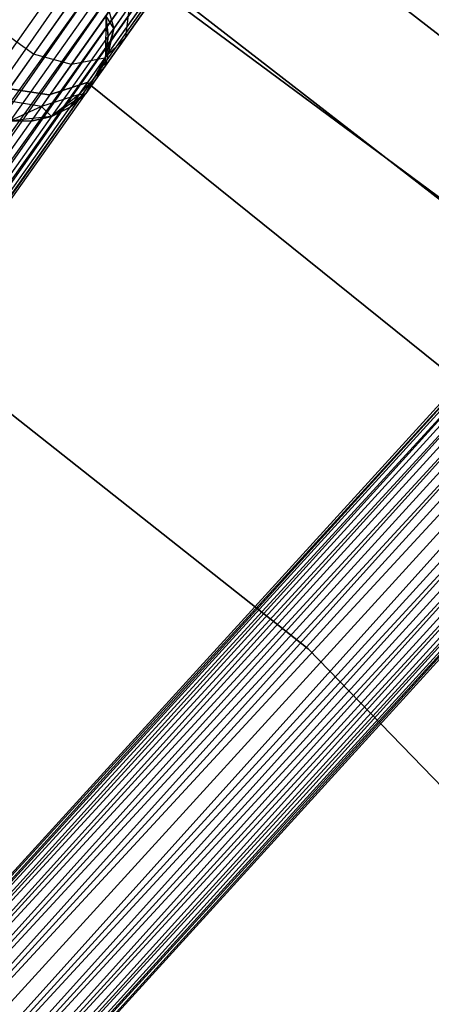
# Model space of a CAD drawing. Extents: x -102 to 101, y -101 to 102.
# Tile 237 of 256: x 34 to 39, y 38 to 49. Entities that reach past the tile are written whole.
import ezdxf

# ---------------------------------------------------------------- set-up
doc = ezdxf.new("R2010")
doc.units = 0
doc.header["$LTSCALE"] = 25.4
doc.layers.get('0').update_dxf_attribs({"linetype": 'CONTINUOUS'})

# ---------------------------------------------------------------- blocks, each defined once
blk = doc.blocks.new('NL2500012268_STL')
at = {"color": 0}
for p, q in [((127.632, 35.317, 328.5), (149.23, 65.827, 328.5)), ((127.632, 35.317, 328.5), (149.23, 65.827, 328.5)), ((127.632, 35.317, 326.5), (149.23, 65.827, 326.5)), ((127.632, 35.317, 326.5), (149.23, 65.827, 326.5)), ((127.827, 35.179, 326.529), (149.23, 65.827, 326.5)), ((127.827, 35.179, 326.529), (149.23, 65.827, 326.5)), ((127.827, 35.179, 328.471), (149.425, 65.689, 328.471)), ((127.827, 35.179, 328.471), (149.425, 65.689, 328.471)), ((149.425, 65.689, 328.471), (128.011, 35.049, 328.385)), ((149.425, 65.689, 328.471), (128.011, 35.049, 328.385)), ((149.609, 65.559, 326.615), (127.827, 35.179, 326.529)), ((149.609, 65.559, 326.615), (127.827, 35.179, 326.529)), ((128.011, 35.049, 326.615), (149.609, 65.559, 326.615)), ((128.011, 35.049, 326.615), (149.609, 65.559, 326.615)), ((128.173, 34.934, 326.751), (149.609, 65.559, 326.615)), ((128.173, 34.934, 326.751), (149.609, 65.559, 326.615)), ((128.011, 35.049, 328.385), (149.771, 65.444, 328.249)), ((128.011, 35.049, 328.385), (149.771, 65.444, 328.249)), ((128.173, 34.934, 328.249), (149.771, 65.444, 328.249)), ((128.173, 34.934, 328.249), (149.771, 65.444, 328.249)), ((149.771, 65.444, 328.249), (128.304, 34.842, 328.068)), ((149.771, 65.444, 328.249), (128.304, 34.842, 328.068)), ((149.902, 65.352, 326.932), (128.173, 34.934, 326.751)), ((149.902, 65.352, 326.932), (128.173, 34.934, 326.751)), ((128.304, 34.842, 326.932), (149.902, 65.352, 326.932)), ((128.304, 34.842, 326.932), (149.902, 65.352, 326.932)), ((128.304, 34.842, 328.068), (149.993, 65.287, 327.855)), ((128.304, 34.842, 328.068), (149.993, 65.287, 327.855)), ((128.395, 34.777, 327.145), (149.902, 65.352, 326.932)), ((128.395, 34.777, 327.145), (149.902, 65.352, 326.932)), ((128.395, 34.777, 327.855), (149.993, 65.287, 327.855)), ((128.395, 34.777, 327.855), (149.993, 65.287, 327.855)), ((149.993, 65.287, 327.855), (128.442, 34.744, 327.621)), ((149.993, 65.287, 327.855), (128.442, 34.744, 327.621)), ((150.04, 65.254, 327.379), (128.395, 34.777, 327.145)), ((150.04, 65.254, 327.379), (128.395, 34.777, 327.145)), ((128.442, 34.744, 327.379), (150.04, 65.254, 327.379)), ((128.442, 34.744, 327.621), (150.04, 65.254, 327.379)), ((128.442, 34.744, 327.621), (150.04, 65.254, 327.379)), ((128.442, 34.744, 327.379), (150.04, 65.254, 327.379)), ((156.233, 60.273, 327.379), (131.05, 32.648, 327.621)), ((131.05, 32.648, 327.379), (156.233, 60.273, 327.379)), ((156.233, 60.273, 327.379), (131.05, 32.648, 327.621)), ((131.05, 32.648, 327.379), (156.233, 60.273, 327.379)), ((131.092, 32.609, 327.145), (156.233, 60.273, 327.379)), ((131.092, 32.609, 327.145), (156.233, 60.273, 327.379)), ((131.05, 32.648, 327.621), (156.276, 60.234, 327.855)), ((131.05, 32.648, 327.621), (156.276, 60.234, 327.855)), ((131.092, 32.609, 327.855), (156.276, 60.234, 327.855)), ((131.092, 32.609, 327.855), (156.276, 60.234, 327.855)), ((156.276, 60.234, 327.855), (131.175, 32.533, 328.068)), ((156.276, 60.234, 327.855), (131.175, 32.533, 328.068)), ((156.359, 60.158, 326.932), (131.092, 32.609, 327.145)), ((156.359, 60.158, 326.932), (131.092, 32.609, 327.145)), ((131.175, 32.533, 326.932), (156.359, 60.158, 326.932)), ((131.175, 32.533, 326.932), (156.359, 60.158, 326.932)), ((131.175, 32.533, 328.068), (156.477, 60.051, 328.249)), ((131.175, 32.533, 328.068), (156.477, 60.051, 328.249)), ((131.293, 32.426, 326.751), (156.359, 60.158, 326.932)), ((131.293, 32.426, 326.751), (156.359, 60.158, 326.932)), ((131.293, 32.426, 328.249), (156.477, 60.051, 328.249)), ((131.293, 32.426, 328.249), (156.477, 60.051, 328.249)), ((156.477, 60.051, 328.249), (131.44, 32.292, 328.385)), ((156.477, 60.051, 328.249), (131.44, 32.292, 328.385)), ((156.623, 59.917, 326.615), (131.293, 32.426, 326.751)), ((156.623, 59.917, 326.615), (131.293, 32.426, 326.751)), ((131.44, 32.292, 326.615), (156.623, 59.917, 326.615)), ((131.44, 32.292, 326.615), (156.623, 59.917, 326.615)), ((131.607, 32.14, 326.529), (156.623, 59.917, 326.615)), ((131.607, 32.14, 326.529), (156.623, 59.917, 326.615)), ((131.44, 32.292, 328.385), (156.79, 59.765, 328.471)), ((131.44, 32.292, 328.385), (156.79, 59.765, 328.471)), ((131.607, 32.14, 328.471), (156.79, 59.765, 328.471)), ((131.607, 32.14, 328.471), (156.79, 59.765, 328.471)), ((131.607, 32.14, 326.529), (156.967, 59.604, 326.5)), ((131.607, 32.14, 326.529), (156.967, 59.604, 326.5)), ((131.783, 31.979, 328.5), (156.967, 59.604, 328.5)), ((131.783, 31.979, 328.5), (156.967, 59.604, 328.5)), ((131.783, 31.979, 326.5), (156.967, 59.604, 326.5)), ((131.783, 31.979, 326.5), (156.967, 59.604, 326.5)), ((131.96, 31.818, 326.529), (156.967, 59.604, 326.5)), ((131.96, 31.818, 326.529), (156.967, 59.604, 326.5)), ((131.96, 31.818, 328.471), (157.144, 59.443, 328.471)), ((131.96, 31.818, 328.471), (157.144, 59.443, 328.471)), ((157.144, 59.443, 328.471), (132.127, 31.666, 328.385)), ((157.144, 59.443, 328.471), (132.127, 31.666, 328.385)), ((157.31, 59.291, 326.615), (131.96, 31.818, 326.529)), ((157.31, 59.291, 326.615), (131.96, 31.818, 326.529)), ((132.127, 31.666, 326.615), (157.31, 59.291, 326.615)), ((132.127, 31.666, 326.615), (157.31, 59.291, 326.615)), ((132.274, 31.532, 326.751), (157.31, 59.291, 326.615)), ((132.274, 31.532, 326.751), (157.31, 59.291, 326.615)), ((132.127, 31.666, 328.385), (157.457, 59.157, 328.249)), ((132.127, 31.666, 328.385), (157.457, 59.157, 328.249)), ((132.274, 31.532, 328.249), (157.457, 59.157, 328.249)), ((132.274, 31.532, 328.249), (157.457, 59.157, 328.249)), ((157.457, 59.157, 328.249), (132.392, 31.424, 328.068)), ((157.457, 59.157, 328.249), (132.392, 31.424, 328.068)), ((157.575, 59.049, 326.932), (132.274, 31.532, 326.751)), ((157.575, 59.049, 326.932), (132.274, 31.532, 326.751)), ((132.392, 31.424, 326.932), (157.575, 59.049, 326.932)), ((132.392, 31.424, 326.932), (157.575, 59.049, 326.932)), ((132.474, 31.349, 327.145), (157.575, 59.049, 326.932)), ((132.474, 31.349, 327.145), (157.575, 59.049, 326.932)), ((132.392, 31.424, 328.068), (157.658, 58.974, 327.855)), ((132.392, 31.424, 328.068), (157.658, 58.974, 327.855)), ((132.474, 31.349, 327.855), (157.658, 58.974, 327.855)), ((132.474, 31.349, 327.855), (157.658, 58.974, 327.855)), ((157.7, 58.935, 327.379), (132.474, 31.349, 327.145)), ((157.7, 58.935, 327.379), (132.474, 31.349, 327.145)), ((157.658, 58.974, 327.855), (132.517, 31.31, 327.621)), ((157.658, 58.974, 327.855), (132.517, 31.31, 327.621)), ((132.517, 31.31, 327.379), (157.7, 58.935, 327.379)), ((132.517, 31.31, 327.621), (157.7, 58.935, 327.379)), ((132.517, 31.31, 327.621), (157.7, 58.935, 327.379)), ((132.517, 31.31, 327.379), (157.7, 58.935, 327.379)), ((144.767, 47.514, 26.5), (138.204, 52.605, 26.5)), ((138.204, 52.605, 17), (144.767, 47.514, 17)), ((144.767, 47.514, 26.5), (138.204, 52.605, 26.5)), ((138.204, 52.605, 17), (144.767, 47.514, 17)), ((142.709, 47.246, 19), (136.199, 52.071, 19)), ((136.199, 52.071, 20), (142.709, 47.246, 20)), ((142.709, 47.246, 19), (136.199, 52.071, 19)), ((136.199, 52.071, 20), (142.709, 47.246, 20)), ((137.364, 51.362, 26.5), (143.772, 46.391, 26.5)), ((143.772, 46.391, 17), (137.364, 51.362, 17)), ((143.772, 46.391, 17), (137.364, 51.362, 17)), ((137.364, 51.362, 26.5), (143.772, 46.391, 26.5)), ((138.264, 49.922, 28.245), (137.707, 49.135, 27.601)), ((138.264, 49.922, 28.245), (137.707, 49.135, 27.601)), ((138.51, 49.879, 25.927), (138.633, 49.433, 26.048)), ((138.51, 49.879, 25.927), (138.633, 49.433, 26.048)), ((139.12, 49.828, 27.236), (138.768, 49.33, 26.829)), ((139.12, 49.828, 27.236), (138.768, 49.33, 26.829)), ((138.659, 49.746, 28.039), (138.144, 49.019, 27.443)), ((138.659, 49.746, 28.039), (138.144, 49.019, 27.443)), ((138.968, 49.712, 27.675), (138.526, 49.089, 27.165)), ((138.968, 49.712, 27.675), (138.526, 49.089, 27.165)), ((138.543, 49.584, 21), (138.538, 49.105, 21)), ((138.543, 49.584, 21), (138.538, 49.105, 21)), ((138.633, 49.433, 26.048), (138.543, 49.584, 25.5)), ((138.633, 49.433, 26.048), (138.543, 49.584, 25.5)), ((138.57, 49.344, 25.5), (138.543, 49.584, 25.5)), ((138.543, 49.584, 21), (138.57, 49.344, 25.5)), ((138.57, 49.344, 25.5), (138.543, 49.584, 25.5)), ((138.543, 49.584, 21), (138.57, 49.344, 25.5)), ((138.812, 49.686, 26.513), (138.633, 49.433, 26.048)), ((138.812, 49.686, 26.513), (138.633, 49.433, 26.048)), ((138.812, 49.686, 26.513), (138.768, 49.33, 26.829)), ((138.812, 49.686, 26.513), (138.768, 49.33, 26.829)), ((137.707, 49.135, 27.601), (137.316, 49.412, 27.601)), ((137.707, 49.135, 27.601), (137.316, 49.412, 27.601)), ((138.633, 49.433, 26.048), (138.532, 48.997, 26.219)), ((138.633, 49.433, 26.048), (138.532, 48.997, 26.219)), ((138.633, 49.433, 26.048), (138.538, 49.105, 25.5)), ((138.633, 49.433, 26.048), (138.538, 49.105, 25.5)), ((138.633, 49.433, 26.048), (138.57, 49.344, 25.5)), ((138.633, 49.433, 26.048), (138.57, 49.344, 25.5)), ((138.768, 49.33, 26.829), (138.526, 49.089, 27.165)), ((138.768, 49.33, 26.829), (138.526, 49.089, 27.165)), ((138.768, 49.33, 26.829), (138.532, 48.997, 26.219)), ((138.768, 49.33, 26.829), (138.532, 48.997, 26.219)), ((138.538, 49.105, 25.5), (138.57, 49.344, 25.5)), ((138.57, 49.344, 25.5), (138.538, 49.105, 21)), ((138.57, 49.344, 25.5), (138.538, 49.105, 21)), ((138.538, 49.105, 25.5), (138.57, 49.344, 25.5)), ((137.707, 49.135, 27.601), (137.335, 48.61, 26.637)), ((137.707, 49.135, 27.601), (137.335, 48.61, 26.637)), ((138.144, 49.019, 27.443), (137.707, 49.135, 27.601)), ((138.144, 49.019, 27.443), (137.707, 49.135, 27.601)), ((138.144, 49.019, 27.443), (137.799, 48.532, 26.552)), ((138.144, 49.019, 27.443), (137.799, 48.532, 26.552)), ((138.526, 49.089, 27.165), (138.144, 49.019, 27.443)), ((138.526, 49.089, 27.165), (138.144, 49.019, 27.443)), ((138.526, 49.089, 27.165), (138.232, 48.672, 26.401)), ((138.526, 49.089, 27.165), (138.232, 48.672, 26.401)), ((138.538, 49.105, 21), (138.31, 48.684, 21)), ((138.538, 49.105, 21), (138.31, 48.684, 21)), ((138.45, 48.881, 25.5), (138.538, 49.105, 25.5)), ((138.538, 49.105, 21), (138.45, 48.881, 25.5)), ((138.45, 48.881, 25.5), (138.538, 49.105, 25.5)), ((138.538, 49.105, 21), (138.45, 48.881, 25.5)), ((138.532, 48.997, 26.219), (138.538, 49.105, 25.5)), ((138.532, 48.997, 26.219), (138.538, 49.105, 25.5)), ((138.538, 49.105, 25.5), (138.538, 49.105, 21)), ((138.538, 49.105, 25.5), (138.538, 49.105, 21)), ((138.532, 48.997, 26.219), (138.232, 48.672, 26.401)), ((138.532, 48.997, 26.219), (138.232, 48.672, 26.401)), ((138.532, 48.997, 26.219), (138.31, 48.684, 25.5)), ((138.532, 48.997, 26.219), (138.31, 48.684, 25.5)), ((138.532, 48.997, 26.219), (138.45, 48.881, 25.5)), ((138.532, 48.997, 26.219), (138.45, 48.881, 25.5)), ((137.888, 48.668, 23), (138.327, 48.811, 23)), ((138.327, 48.811, 21), (137.888, 48.668, 21)), ((138.327, 48.811, 21), (137.888, 48.668, 21)), ((137.888, 48.668, 23), (138.327, 48.811, 23)), ((138.45, 48.881, 25.5), (138.31, 48.684, 21)), ((138.45, 48.881, 25.5), (138.31, 48.684, 21)), ((138.327, 48.811, 23), (138.327, 48.811, 21)), ((138.327, 48.811, 23), (142.698, 45.293, 23)), ((142.698, 45.293, 21), (138.327, 48.811, 21)), ((138.327, 48.811, 23), (138.327, 48.811, 21)), ((142.698, 45.293, 21), (138.327, 48.811, 21)), ((138.327, 48.811, 23), (142.698, 45.293, 23)), ((137.433, 48.738, 23), (137.888, 48.668, 23)), ((137.888, 48.668, 21), (137.433, 48.738, 21)), ((137.888, 48.668, 21), (137.433, 48.738, 21)), ((137.433, 48.738, 23), (137.888, 48.668, 23)), ((138.31, 48.684, 21), (137.913, 48.417, 21)), ((138.31, 48.684, 21), (137.913, 48.417, 21)), ((138.128, 48.526, 25.5), (138.31, 48.684, 25.5)), ((138.31, 48.684, 21), (138.128, 48.526, 25.5)), ((138.128, 48.526, 25.5), (138.31, 48.684, 25.5)), ((138.31, 48.684, 21), (138.128, 48.526, 25.5)), ((138.232, 48.672, 26.401), (138.31, 48.684, 25.5)), ((138.232, 48.672, 26.401), (138.31, 48.684, 25.5)), ((138.31, 48.684, 25.5), (138.31, 48.684, 21)), ((138.31, 48.684, 25.5), (138.31, 48.684, 21)), ((137.799, 48.532, 26.552), (137.335, 48.61, 26.637)), ((137.799, 48.532, 26.552), (137.335, 48.61, 26.637)), ((138.232, 48.672, 26.401), (137.799, 48.532, 26.552)), ((138.232, 48.672, 26.401), (137.799, 48.532, 26.552)), ((137.888, 48.668, 23), (137.888, 48.668, 21)), ((137.888, 48.668, 23), (137.888, 48.668, 21)), ((138.232, 48.672, 26.401), (137.913, 48.417, 25.5)), ((138.232, 48.672, 26.401), (137.913, 48.417, 25.5)), ((138.232, 48.672, 26.401), (138.128, 48.526, 25.5)), ((138.232, 48.672, 26.401), (138.128, 48.526, 25.5)), ((137.799, 48.532, 26.552), (137.437, 48.365, 25.5)), ((137.799, 48.532, 26.552), (137.437, 48.365, 25.5)), ((137.799, 48.532, 26.552), (137.679, 48.362, 25.5)), ((137.799, 48.532, 26.552), (137.679, 48.362, 25.5)), ((137.799, 48.532, 26.552), (137.913, 48.417, 25.5)), ((137.799, 48.532, 26.552), (137.913, 48.417, 25.5)), ((137.913, 48.417, 25.5), (138.128, 48.526, 25.5)), ((138.128, 48.526, 25.5), (137.913, 48.417, 21)), ((138.128, 48.526, 25.5), (137.913, 48.417, 21)), ((137.913, 48.417, 25.5), (138.128, 48.526, 25.5)), ((137.913, 48.417, 21), (137.437, 48.365, 21)), ((137.913, 48.417, 21), (137.437, 48.365, 21)), ((137.437, 48.365, 25.5), (137.679, 48.362, 25.5)), ((137.679, 48.362, 25.5), (137.437, 48.365, 21)), ((137.679, 48.362, 25.5), (137.437, 48.365, 21)), ((137.437, 48.365, 25.5), (137.679, 48.362, 25.5)), ((137.679, 48.362, 25.5), (137.913, 48.417, 25.5)), ((137.913, 48.417, 21), (137.679, 48.362, 25.5)), ((137.679, 48.362, 25.5), (137.913, 48.417, 25.5)), ((137.913, 48.417, 21), (137.679, 48.362, 25.5)), ((137.913, 48.417, 25.5), (137.913, 48.417, 21)), ((137.913, 48.417, 25.5), (137.913, 48.417, 21)), ((140.881, 42.268, 21), (134.905, 46.987, 21)), ((134.905, 46.987, 23), (140.881, 42.268, 23)), ((134.905, 46.987, 23), (140.881, 42.268, 23)), ((140.881, 42.268, 21), (134.905, 46.987, 21)), ((146.174, 36.795, 21), (140.881, 42.268, 21)), ((140.881, 42.268, 23), (146.174, 36.795, 23)), ((140.881, 42.268, 23), (146.174, 36.795, 23)), ((140.881, 42.268, 23), (140.881, 42.268, 21)), ((146.174, 36.795, 21), (140.881, 42.268, 21)), ((140.881, 42.268, 23), (140.881, 42.268, 21))]:
    blk.add_line(p, q, dxfattribs=at)

msp = doc.modelspace()

# ---------------------------------------------------------------- block references
at = {"color": 0}
msp.add_blockref('NL2500012268_STL', (-103.369, -0.081, -1716.928), dxfattribs=at)

doc.saveas('drawing.dxf')
